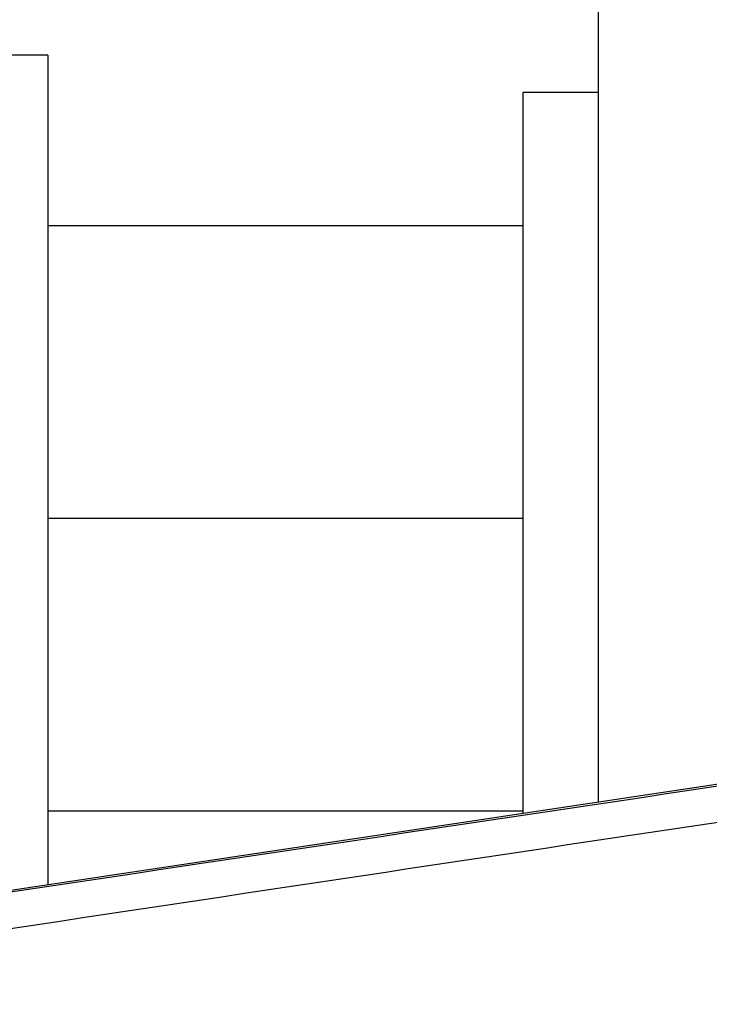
# Paper-space layout 'Sheet' of a CAD drawing. Header units: inches. Extents: x 0.2 to 10.8, y 0.2 to 8.3.
# Tile 163 of 256: x 3.0163 to 3.0714, y 4.3299 to 4.4086. Entities that reach past the tile are written whole.
import ezdxf

# ---------------------------------------------------------------- set-up
doc = ezdxf.new("R2010")
doc.units = ezdxf.units.IN
doc.header["$MEASUREMENT"] = 0
doc.layers.get('0').update_dxf_attribs({"lineweight": 5})
doc.layers.add('02___PRT_ALL_AXES', color=7, linetype='Continuous')
doc.styles.add('My Text', font='tahoma.ttf')
doc.dimstyles.new('My Dimension - mm [in] (ANSI)$0', dxfattribs={"dimtxt": 0.12, "dimasz": 0.09842519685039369, "dimexe": 0.125, "dimexo": 0.06299999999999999, "dimgap": 0.03149606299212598, "dimtad": 0, "dimlfac": 250, "dimzin": 4, "dimdsep": 46, "dimtxsty": 'My Text', "dimblk": 'Filled-1', "dimcen": 0.09, "dimclrd": 1, "dimclre": 1, "dimclrt": 1, "dimadec": 1, "dimazin": 1, "dimtfac": 1, "dimtofl": 0, "dimtmove": 0, "dimatfit": 3, "dimfxl": 1, "dimtolj": 1, "dimtzin": 4, "dimlwd": -1, "dimlwe": -1, "dimarcsym": 0})

# ---------------------------------------------------------------- blocks, each defined once
blk = doc.blocks.new('*D5')
at = {"color": 1, "true_color": 0xff0000}
for p, q in [((2.780755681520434, 5.679234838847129), (2.780755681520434, 5.777660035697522)), ((3.134363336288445, 5.580809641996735), (2.655755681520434, 5.580809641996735)), ((3.249656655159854, 3.709957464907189), (2.655755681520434, 3.709957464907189)), ((2.780755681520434, 3.611532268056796), (2.780755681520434, 3.513107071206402))]:
    blk.add_line(p, q, dxfattribs=at)
at = {"layer": 'Defpoints', "color": 0}
for p in [(3.197363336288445, 5.580809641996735), (2.780755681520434, 3.709957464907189), (3.312656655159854, 3.709957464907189)]:
    blk.add_point(p, dxfattribs=at)
at = {"color": 1, "true_color": 0xff0000, "insert": (2.780755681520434, 4.645383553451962), "char_height": 0.12, "attachment_point": 5, "rotation": 90, "style": 'My Text'}
blk.add_mtext('\\A1;467.71 mm [18.414 in]', dxfattribs=at)
blk = doc.blocks.new('Filled-1')
blk = doc.blocks.new('*D7')
at = {"color": 1, "true_color": 0xff0000}
for p, q in [((2.885847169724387, 4.510735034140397), (2.885847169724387, 3.015490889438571)), ((4.10887950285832, 4.510735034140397), (4.10887950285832, 3.015490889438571)), ((2.984272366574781, 3.140490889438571), (4.010454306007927, 3.140490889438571)), ((4.10887950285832, 3.140490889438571), (4.20730469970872, 3.140490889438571))]:
    blk.add_line(p, q, dxfattribs=at)
at = {"layer": 'Defpoints', "color": 0}
for p in [(2.885847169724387, 4.573735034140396), (4.10887950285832, 4.573735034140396), (4.10887950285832, 3.140490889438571)]:
    blk.add_point(p, dxfattribs=at)
at = {"color": 1, "true_color": 0xff0000, "insert": (5.07271614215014, 3.140490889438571), "char_height": 0.12, "attachment_point": 5, "style": 'My Text'}
blk.add_mtext('\\A1;305.76 mm [12.038 in]', dxfattribs=at)

psp = doc.layouts.new('Sheet')

# ---------------------------------------------------------------- linework, layer by layer
at = {"color": 0, "linetype": 'ByBlock', "lineweight": -3}
for p, q in [((3.018563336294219, 4.392107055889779), (3.056563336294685, 4.392107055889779)), ((3.018563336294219, 4.368724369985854), (3.056563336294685, 4.368724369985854)), ((2.974097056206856, 4.332779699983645), (3.077504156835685, 4.348290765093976)), ((3.018563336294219, 4.345341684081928), (3.056563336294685, 4.345341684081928))]:
    psp.add_line(p, q, dxfattribs=at)
for points in [[(2.974115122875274, 4.332659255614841), (3.008586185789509, 4.337816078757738), (3.043057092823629, 4.342973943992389), (3.077527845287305, 4.348132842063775)], [(2.974478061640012, 4.329757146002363), (3.008949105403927, 4.334939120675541), (3.043420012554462, 4.340122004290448), (3.077890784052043, 4.345305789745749)]]:
    psp.add_open_spline(points, degree=3, dxfattribs=at)
at = {"layer": '02___PRT_ALL_AXES', "color": 0, "linetype": 'ByBlock', "lineweight": -3}
for p, q in [((3.062563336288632, 4.435528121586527), (3.062563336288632, 4.346049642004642)), ((3.018563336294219, 4.40572436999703), (2.97856333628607, 4.40572436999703)), ((3.018563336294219, 4.40572436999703), (3.018563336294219, 4.339449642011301)), ((3.056563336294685, 4.345149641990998), (3.056563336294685, 4.402724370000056)), ((3.062563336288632, 4.402724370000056), (3.056563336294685, 4.402724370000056))]:
    psp.add_line(p, q, dxfattribs=at)

# ---------------------------------------------------------------- dimensions: what is measured, and where the dimension line sits
dim = psp.add_linear_dim(base=(2.780755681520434, 3.709957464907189), p1=(3.197363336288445, 5.580809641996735), p2=(3.312656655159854, 3.709957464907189), angle=90, dimstyle='My Dimension - mm [in] (ANSI)$0', override={"dimpost": ' mm'})
dim.commit()
dim.dimension.update_dxf_attribs({"geometry": '*D5', "text_midpoint": (2.780755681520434, 4.645383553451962)})
dim = psp.add_linear_dim(base=(4.10887950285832, 3.140490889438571), p1=(2.885847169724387, 4.573735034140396), p2=(4.10887950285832, 4.573735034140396), dimstyle='My Dimension - mm [in] (ANSI)$0', override={"dimpost": ' mm'})
dim.commit()
dim.dimension.update_dxf_attribs({"geometry": '*D7', "text_midpoint": (5.07271614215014, 3.140490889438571), "dimtype": 160})

doc.saveas('drawing.dxf')
